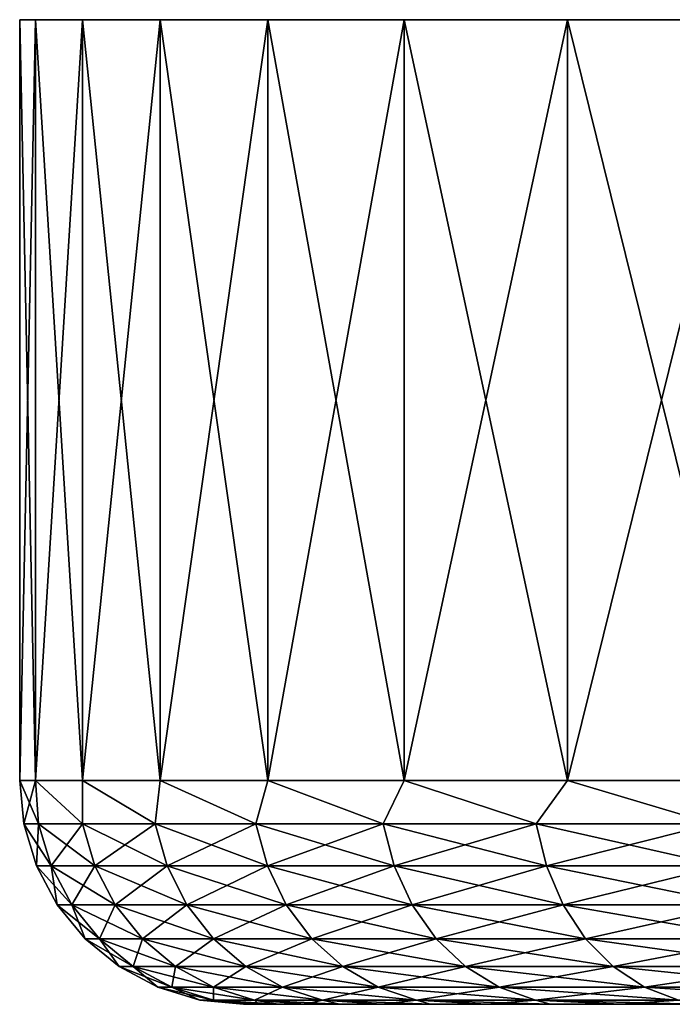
# Model space of a CAD drawing. Header units: metres. Extents: x -147 to 182, y -23 to 81.
# Tile 38 of 212: x -106.5 to -99.21, y 70.1 to 81.1. Entities that reach past the tile are written whole.
import ezdxf

# ---------------------------------------------------------------- set-up
doc = ezdxf.new("R2010")
doc.units = ezdxf.units.M
doc.layers.add('solid_ORA153_SW0001', color=7, linetype='CONTINUOUS')

msp = doc.modelspace()

# ---------------------------------------------------------------- linework, layer by layer
at = {"layer": 'solid_ORA153_SW0001'}
for points in [[(-46.675861, 81.099998, -3.243558), (-106.324142, 81.099998, -3.243558), (-106.5, 81.099998)], [(-106.5, 72.599998), (-106.5, 81.099998), (-106.324142, 81.099998, -3.243558)], [(-46.5, 81.099998), (-46.675861, 81.099998, -3.243558), (-106.5, 81.099998)], [(-106.324142, 81.099998, 3.243558), (-46.5, 81.099998), (-106.5, 81.099998)], [(-106.324142, 72.599998, 3.243571), (-106.324142, 81.099998, 3.243558), (-106.5, 81.099998)], [(-106.5, 72.599998), (-106.324142, 72.599998, 3.243571), (-106.5, 81.099998)], [(-106.324142, 72.599998, -3.243571), (-106.5, 72.599998), (-106.324142, 81.099998, -3.243558)], [(-47.201366, 81.099998, -6.449026), (-105.79863, 81.099998, -6.449026), (-106.324142, 81.099998, -3.243558)], [(-106.324142, 72.599998, -3.243571), (-106.324142, 81.099998, -3.243558), (-105.79863, 81.099998, -6.449026)], [(-46.675861, 81.099998, -3.243558), (-47.201366, 81.099998, -6.449026), (-106.324142, 81.099998, -3.243558)], [(-105.798615, 72.599998, -6.449114), (-106.324142, 72.599998, -3.243571), (-105.79863, 81.099998, -6.449026)], [(-106.324142, 81.099998, 3.243558), (-46.675861, 81.099998, 3.243558), (-46.5, 81.099998)], [(-106.324142, 81.099998, 3.243558), (-105.79863, 81.099998, 6.449026), (-46.675861, 81.099998, 3.243558)], [(-105.798615, 72.599998, 6.449114), (-105.79863, 81.099998, 6.449026), (-106.324142, 81.099998, 3.243558)], [(-106.324142, 72.599998, 3.243571), (-105.798615, 72.599998, 6.449114), (-106.324142, 81.099998, 3.243558)], [(-48.070412, 81.099998, -9.579069), (-104.929588, 81.099998, -9.579069), (-105.79863, 81.099998, -6.449026)], [(-105.798615, 72.599998, -6.449114), (-105.79863, 81.099998, -6.449026), (-104.929588, 81.099998, -9.579069)], [(-47.201366, 81.099998, -6.449026), (-48.070412, 81.099998, -9.579069), (-105.79863, 81.099998, -6.449026)], [(-105.79863, 81.099998, 6.449026), (-47.201366, 81.099998, 6.449026), (-46.675861, 81.099998, 3.243558)], [(-105.79863, 81.099998, 6.449026), (-104.929588, 81.099998, 9.579069), (-47.201366, 81.099998, 6.449026)], [(-104.929596, 72.599998, 9.579047), (-104.929588, 81.099998, 9.579069), (-105.79863, 81.099998, 6.449026)], [(-105.798615, 72.599998, 6.449114), (-104.929596, 72.599998, 9.579047), (-105.79863, 81.099998, 6.449026)], [(-104.929596, 72.599998, -9.579047), (-105.798615, 72.599998, -6.449114), (-104.929588, 81.099998, -9.579069)], [(-104.929596, 72.599998, -9.579047), (-104.929588, 81.099998, -9.579069), (-103.727226, 81.099998, -12.596736)], [(-103.727264, 72.599998, -12.596676), (-104.929596, 72.599998, -9.579047), (-103.727226, 81.099998, -12.596736)], [(-104.929596, 72.599998, 9.579047), (-103.727264, 72.599998, 12.596676), (-104.929588, 81.099998, 9.579069)], [(-49.27277, 81.099998, -12.596736), (-103.727226, 81.099998, -12.596736), (-104.929588, 81.099998, -9.579069)], [(-48.070412, 81.099998, -9.579069), (-49.27277, 81.099998, -12.596736), (-104.929588, 81.099998, -9.579069)], [(-104.929588, 81.099998, 9.579069), (-48.070412, 81.099998, 9.579069), (-47.201366, 81.099998, 6.449026)], [(-104.929588, 81.099998, 9.579069), (-103.727226, 81.099998, 12.596736), (-48.070412, 81.099998, 9.579069)], [(-103.727264, 72.599998, 12.596676), (-103.727226, 81.099998, 12.596736), (-104.929588, 81.099998, 9.579069)], [(-103.727264, 72.599998, -12.596676), (-103.727226, 81.099998, -12.596736), (-102.205704, 81.099998, -15.466639)], [(-102.205711, 72.599998, -15.466619), (-103.727264, 72.599998, -12.596676), (-102.205704, 81.099998, -15.466639)], [(-103.727264, 72.599998, 12.596676), (-102.205711, 72.599998, 15.466619), (-103.727226, 81.099998, 12.596736)], [(-50.794296, 81.099998, -15.466639), (-102.205704, 81.099998, -15.466639), (-103.727226, 81.099998, -12.596736)], [(-49.27277, 81.099998, -12.596736), (-50.794296, 81.099998, -15.466639), (-103.727226, 81.099998, -12.596736)], [(-103.727226, 81.099998, 12.596736), (-49.27277, 81.099998, 12.596736), (-48.070412, 81.099998, 9.579069)], [(-103.727226, 81.099998, 12.596736), (-102.205704, 81.099998, 15.466639), (-49.27277, 81.099998, 12.596736)], [(-102.205711, 72.599998, 15.466619), (-102.205704, 81.099998, 15.466639), (-103.727226, 81.099998, 12.596736)], [(-102.205711, 72.599998, -15.466619), (-102.205704, 81.099998, -15.466639), (-100.382813, 81.099998, -18.155203)], [(-100.38279, 72.599998, -18.15523), (-102.205711, 72.599998, -15.466619), (-100.382813, 81.099998, -18.155203)], [(-102.205711, 72.599998, 15.466619), (-100.38279, 72.599998, 18.15523), (-102.205704, 81.099998, 15.466639)], [(-52.617191, 81.099998, -18.155203), (-100.382813, 81.099998, -18.155203), (-102.205704, 81.099998, -15.466639)], [(-50.794296, 81.099998, -15.466639), (-52.617191, 81.099998, -18.155203), (-102.205704, 81.099998, -15.466639)], [(-102.205704, 81.099998, 15.466639), (-50.794296, 81.099998, 15.466639), (-49.27277, 81.099998, 12.596736)], [(-102.205704, 81.099998, 15.466639), (-100.382813, 81.099998, 18.155203), (-50.794296, 81.099998, 15.466639)], [(-100.38279, 72.599998, 18.15523), (-100.382813, 81.099998, 18.155203), (-102.205704, 81.099998, 15.466639)], [(-54.720131, 81.099998, -20.630978), (-98.279869, 81.099998, -20.630978), (-100.382813, 81.099998, -18.155203)], [(-100.38279, 72.599998, -18.15523), (-100.382813, 81.099998, -18.155203), (-98.279869, 81.099998, -20.630978)], [(-52.617191, 81.099998, -18.155203), (-54.720131, 81.099998, -20.630978), (-100.382813, 81.099998, -18.155203)], [(-100.382813, 81.099998, 18.155203), (-52.617191, 81.099998, 18.155203), (-50.794296, 81.099998, 15.466639)], [(-100.382813, 81.099998, 18.155203), (-98.279869, 81.099998, 20.630978), (-52.617191, 81.099998, 18.155203)], [(-98.279861, 72.599998, 20.630985), (-98.279869, 81.099998, 20.630978), (-100.382813, 81.099998, 18.155203)], [(-100.38279, 72.599998, 18.15523), (-98.279861, 72.599998, 20.630985), (-100.382813, 81.099998, 18.155203)], [(-98.279861, 72.599998, -20.630985), (-100.38279, 72.599998, -18.15523), (-98.279869, 81.099998, -20.630978)], [(-106.288452, 72.115166, 3.130893), (-106.324142, 72.599998, 3.243571), (-106.5, 72.599998)], [(-106.452538, 72.115166, 0), (-106.5, 72.599998), (-106.324142, 72.599998, -3.243571)], [(-106.288452, 72.115166, 3.130893), (-106.5, 72.599998), (-106.452538, 72.115166, 0)], [(-106.452538, 72.115166, 0), (-106.324142, 72.599998, -3.243571), (-106.288452, 72.115166, -3.130893)], [(-105.798004, 72.115166, 6.227482), (-105.798615, 72.599998, 6.449114), (-106.324142, 72.599998, 3.243571)], [(-105.798004, 72.115166, 6.227482), (-106.324142, 72.599998, 3.243571), (-106.288452, 72.115166, 3.130893)], [(-105.798004, 72.115166, -6.227482), (-106.324142, 72.599998, -3.243571), (-105.798615, 72.599998, -6.449114)], [(-106.288452, 72.115166, -3.130893), (-106.324142, 72.599998, -3.243571), (-105.798004, 72.115166, -6.227482)], [(-104.986557, 72.115166, 9.255842), (-104.929596, 72.599998, 9.579047), (-105.798615, 72.599998, 6.449114)], [(-104.986557, 72.115166, 9.255842), (-105.798615, 72.599998, 6.449114), (-105.798004, 72.115166, 6.227482)], [(-104.986557, 72.115166, -9.255842), (-105.798615, 72.599998, -6.449114), (-104.929596, 72.599998, -9.579047)], [(-105.798004, 72.115166, -6.227482), (-105.798615, 72.599998, -6.449114), (-104.986557, 72.115166, -9.255842)], [(-103.863007, 72.115166, 12.182794), (-104.929596, 72.599998, 9.579047), (-104.986557, 72.115166, 9.255842)], [(-104.986557, 72.115166, -9.255842), (-104.929596, 72.599998, -9.579047), (-103.863007, 72.115166, -12.182794)], [(-103.863007, 72.115166, 12.182794), (-103.727264, 72.599998, 12.596676), (-104.929596, 72.599998, 9.579047)], [(-103.863007, 72.115166, -12.182794), (-104.929596, 72.599998, -9.579047), (-103.727264, 72.599998, -12.596676)], [(-102.439659, 72.115166, 14.976268), (-103.727264, 72.599998, 12.596676), (-103.863007, 72.115166, 12.182794)], [(-103.863007, 72.115166, -12.182794), (-103.727264, 72.599998, -12.596676), (-102.439659, 72.115166, -14.976268)], [(-102.439659, 72.115166, 14.976268), (-102.205711, 72.599998, 15.466619), (-103.727264, 72.599998, 12.596676)], [(-102.439659, 72.115166, -14.976268), (-103.727264, 72.599998, -12.596676), (-102.205711, 72.599998, -15.466619)], [(-100.732109, 72.115166, 17.605659), (-102.205711, 72.599998, 15.466619), (-102.439659, 72.115166, 14.976268)], [(-102.439659, 72.115166, -14.976268), (-102.205711, 72.599998, -15.466619), (-100.732109, 72.115166, -17.605659)], [(-100.732109, 72.115166, 17.605659), (-100.38279, 72.599998, 18.15523), (-102.205711, 72.599998, 15.466619)], [(-100.732109, 72.115166, -17.605659), (-102.205711, 72.599998, -15.466619), (-100.38279, 72.599998, -18.15523)], [(-98.759071, 72.115166, 20.042158), (-100.38279, 72.599998, 18.15523), (-100.732109, 72.115166, 17.605659)], [(-100.732109, 72.115166, -17.605659), (-100.38279, 72.599998, -18.15523), (-98.759071, 72.115166, -20.042158)], [(-98.759071, 72.115166, 20.042158), (-98.279861, 72.599998, 20.630985), (-100.38279, 72.599998, 18.15523)], [(-98.759071, 72.115166, -20.042158), (-100.38279, 72.599998, -18.15523), (-98.279861, 72.599998, -20.630985)], [(-106.452538, 72.115166, 0), (-106.288452, 72.115166, -3.130893), (-106.310638, 71.645561, 0)], [(-106.147331, 71.645561, 3.11606), (-106.452538, 72.115166, 0), (-106.310638, 71.645561, 0)], [(-106.288452, 72.115166, 3.130893), (-106.452538, 72.115166, 0), (-106.147331, 71.645561, 3.11606)], [(-106.288452, 72.115166, -3.130893), (-106.147331, 71.645561, -3.11606), (-106.310638, 71.645561, 0)], [(-106.288452, 72.115166, -3.130893), (-105.798004, 72.115166, -6.227482), (-106.147331, 71.645561, -3.11606)], [(-106.288452, 72.115166, 3.130893), (-106.147331, 71.645561, 3.11606), (-105.659203, 71.645561, 6.19798)], [(-105.798004, 72.115166, 6.227482), (-106.288452, 72.115166, 3.130893), (-105.659203, 71.645561, 6.19798)], [(-105.798004, 72.115166, -6.227482), (-105.659203, 71.645561, -6.19798), (-106.147331, 71.645561, -3.11606)], [(-105.798004, 72.115166, -6.227482), (-104.986557, 72.115166, -9.255842), (-105.659203, 71.645561, -6.19798)], [(-105.798004, 72.115166, 6.227482), (-105.659203, 71.645561, 6.19798), (-104.851601, 71.645561, 9.211993)], [(-104.986557, 72.115166, 9.255842), (-105.798004, 72.115166, 6.227482), (-104.851601, 71.645561, 9.211993)], [(-104.986557, 72.115166, -9.255842), (-104.851601, 71.645561, -9.211993), (-105.659203, 71.645561, -6.19798)], [(-104.986557, 72.115166, -9.255842), (-103.863007, 72.115166, -12.182794), (-104.851601, 71.645561, -9.211993)], [(-104.986557, 72.115166, 9.255842), (-104.851601, 71.645561, 9.211993), (-103.733376, 71.645561, 12.125078)], [(-103.863007, 72.115166, 12.182794), (-104.986557, 72.115166, 9.255842), (-103.733376, 71.645561, 12.125078)], [(-103.863007, 72.115166, -12.182794), (-103.733376, 71.645561, -12.125078), (-104.851601, 71.645561, -9.211993)], [(-103.863007, 72.115166, -12.182794), (-102.439659, 72.115166, -14.976268), (-103.733376, 71.645561, -12.125078)], [(-103.863007, 72.115166, 12.182794), (-103.733376, 71.645561, 12.125078), (-102.316772, 71.645561, 14.905318)], [(-102.439659, 72.115166, 14.976268), (-103.863007, 72.115166, 12.182794), (-102.316772, 71.645561, 14.905318)], [(-102.439659, 72.115166, -14.976268), (-102.316772, 71.645561, -14.905318), (-103.733376, 71.645561, -12.125078)], [(-102.439659, 72.115166, -14.976268), (-100.732109, 72.115166, -17.605659), (-102.316772, 71.645561, -14.905318)], [(-102.439659, 72.115166, 14.976268), (-102.316772, 71.645561, 14.905318), (-100.61731, 71.645561, 17.522253)], [(-100.732109, 72.115166, 17.605659), (-102.439659, 72.115166, 14.976268), (-100.61731, 71.645561, 17.522253)], [(-100.732109, 72.115166, -17.605659), (-100.61731, 71.645561, -17.522253), (-102.316772, 71.645561, -14.905318)], [(-100.732109, 72.115166, -17.605659), (-98.759071, 72.115166, -20.042158), (-100.61731, 71.645561, -17.522253)], [(-100.732109, 72.115166, 17.605659), (-100.61731, 71.645561, 17.522253), (-98.653618, 71.645561, 19.94721)], [(-98.759071, 72.115166, 20.042158), (-100.732109, 72.115166, 17.605659), (-98.653618, 71.645561, 19.94721)], [(-98.759071, 72.115166, -20.042158), (-98.653618, 71.645561, -19.94721), (-100.61731, 71.645561, -17.522253)], [(-106.310638, 71.645561, 0), (-106.147331, 71.645561, -3.11606), (-106.079765, 71.212708, 0)], [(-105.917725, 71.212708, 3.091927), (-106.310638, 71.645561, 0), (-106.079765, 71.212708, 0)], [(-106.147331, 71.645561, 3.11606), (-106.310638, 71.645561, 0), (-105.917725, 71.212708, 3.091927)], [(-106.147331, 71.645561, -3.11606), (-105.917725, 71.212708, -3.091927), (-106.079765, 71.212708, 0)], [(-106.147331, 71.645561, -3.11606), (-105.659203, 71.645561, -6.19798), (-105.917725, 71.212708, -3.091927)], [(-106.147331, 71.645561, 3.11606), (-105.917725, 71.212708, 3.091927), (-105.433372, 71.212708, 6.149979)], [(-105.659203, 71.645561, 6.19798), (-106.147331, 71.645561, 3.11606), (-105.433372, 71.212708, 6.149979)], [(-105.659203, 71.645561, -6.19798), (-105.433372, 71.212708, -6.149979), (-105.917725, 71.212708, -3.091927)], [(-105.659203, 71.645561, -6.19798), (-104.851601, 71.645561, -9.211993), (-105.433372, 71.212708, -6.149979)], [(-105.659203, 71.645561, 6.19798), (-105.433372, 71.212708, 6.149979), (-104.632027, 71.212708, 9.14065)], [(-104.851601, 71.645561, 9.211993), (-105.659203, 71.645561, 6.19798), (-104.632027, 71.212708, 9.14065)], [(-104.851601, 71.645561, -9.211993), (-104.632027, 71.212708, -9.14065), (-105.433372, 71.212708, -6.149979)], [(-104.851601, 71.645561, -9.211993), (-103.733376, 71.645561, -12.125078), (-104.632027, 71.212708, -9.14065)], [(-104.851601, 71.645561, 9.211993), (-104.632027, 71.212708, 9.14065), (-103.522461, 71.212708, 12.031174)], [(-103.733376, 71.645561, 12.125078), (-104.851601, 71.645561, 9.211993), (-103.522461, 71.212708, 12.031174)], [(-103.733376, 71.645561, -12.125078), (-103.522461, 71.212708, -12.031174), (-104.632027, 71.212708, -9.14065)], [(-103.733376, 71.645561, -12.125078), (-102.316772, 71.645561, -14.905318), (-103.522461, 71.212708, -12.031174)], [(-103.733376, 71.645561, 12.125078), (-103.522461, 71.212708, 12.031174), (-102.116829, 71.212708, 14.789882)], [(-102.316772, 71.645561, 14.905318), (-103.733376, 71.645561, 12.125078), (-102.116829, 71.212708, 14.789882)], [(-102.316772, 71.645561, -14.905318), (-102.116829, 71.212708, -14.789882), (-103.522461, 71.212708, -12.031174)], [(-102.316772, 71.645561, -14.905318), (-100.61731, 71.645561, -17.522253), (-102.116829, 71.212708, -14.789882)], [(-102.316772, 71.645561, 14.905318), (-102.116829, 71.212708, 14.789882), (-100.430534, 71.212708, 17.386549)], [(-100.61731, 71.645561, 17.522253), (-102.316772, 71.645561, 14.905318), (-100.430534, 71.212708, 17.386549)], [(-100.61731, 71.645561, -17.522253), (-100.430534, 71.212708, -17.386549), (-102.116829, 71.212708, -14.789882)], [(-100.61731, 71.645561, -17.522253), (-98.653618, 71.645561, -19.94721), (-100.430534, 71.212708, -17.386549)], [(-100.61731, 71.645561, 17.522253), (-100.430534, 71.212708, 17.386549), (-98.482048, 71.212708, 19.792727)], [(-98.653618, 71.645561, 19.94721), (-100.61731, 71.645561, 17.522253), (-98.482048, 71.212708, 19.792727)], [(-98.653618, 71.645561, -19.94721), (-98.482048, 71.212708, -19.792727), (-100.430534, 71.212708, -17.386549)], [(-106.079765, 71.212708, 0), (-105.917725, 71.212708, -3.091927), (-105.768806, 70.833275, 0)], [(-105.608467, 70.833275, 3.059423), (-106.079765, 71.212708, 0), (-105.768806, 70.833275, 0)], [(-105.917725, 71.212708, 3.091927), (-106.079765, 71.212708, 0), (-105.608467, 70.833275, 3.059423)], [(-105.917725, 71.212708, -3.091927), (-105.608467, 70.833275, -3.059423), (-105.768806, 70.833275, 0)], [(-105.917725, 71.212708, -3.091927), (-105.433372, 71.212708, -6.149979), (-105.608467, 70.833275, -3.059423)], [(-105.917725, 71.212708, 3.091927), (-105.608467, 70.833275, 3.059423), (-105.129211, 70.833275, 6.085327)], [(-105.433372, 71.212708, 6.149979), (-105.917725, 71.212708, 3.091927), (-105.129211, 70.833275, 6.085327)], [(-105.433372, 71.212708, -6.149979), (-105.129211, 70.833275, -6.085327), (-105.608467, 70.833275, -3.059423)], [(-105.433372, 71.212708, -6.149979), (-104.632027, 71.212708, -9.14065), (-105.129211, 70.833275, -6.085327)], [(-105.433372, 71.212708, 6.149979), (-105.129211, 70.833275, 6.085327), (-104.336288, 70.833275, 9.044559)], [(-104.632027, 71.212708, 9.14065), (-105.433372, 71.212708, 6.149979), (-104.336288, 70.833275, 9.044559)], [(-104.632027, 71.212708, -9.14065), (-104.336288, 70.833275, -9.044559), (-105.129211, 70.833275, -6.085327)], [(-104.632027, 71.212708, -9.14065), (-103.522461, 71.212708, -12.031174), (-104.336288, 70.833275, -9.044559)], [(-104.632027, 71.212708, 9.14065), (-104.336288, 70.833275, 9.044559), (-103.238388, 70.833275, 11.904696)], [(-103.522461, 71.212708, 12.031174), (-104.632027, 71.212708, 9.14065), (-103.238388, 70.833275, 11.904696)], [(-103.522461, 71.212708, -12.031174), (-103.238388, 70.833275, -11.904696), (-104.336288, 70.833275, -9.044559)], [(-103.522461, 71.212708, -12.031174), (-102.116829, 71.212708, -14.789882), (-103.238388, 70.833275, -11.904696)], [(-103.522461, 71.212708, 12.031174), (-103.238388, 70.833275, 11.904696), (-101.847534, 70.833275, 14.634404)], [(-102.116829, 71.212708, 14.789882), (-103.522461, 71.212708, 12.031174), (-101.847534, 70.833275, 14.634404)], [(-102.116829, 71.212708, -14.789882), (-101.847534, 70.833275, -14.634404), (-103.238388, 70.833275, -11.904696)], [(-102.116829, 71.212708, -14.789882), (-100.430534, 71.212708, -17.386549), (-101.847534, 70.833275, -14.634404)], [(-102.116829, 71.212708, 14.789882), (-101.847534, 70.833275, 14.634404), (-100.178963, 70.833275, 17.203773)], [(-100.430534, 71.212708, 17.386549), (-102.116829, 71.212708, 14.789882), (-100.178963, 70.833275, 17.203773)], [(-100.430534, 71.212708, -17.386549), (-100.178963, 70.833275, -17.203773), (-101.847534, 70.833275, -14.634404)], [(-100.430534, 71.212708, -17.386549), (-98.482048, 71.212708, -19.792727), (-100.178963, 70.833275, -17.203773)], [(-100.430534, 71.212708, 17.386549), (-100.178963, 70.833275, 17.203773), (-98.250961, 70.833275, 19.584656)], [(-98.482048, 71.212708, 19.792727), (-100.430534, 71.212708, 17.386549), (-98.250961, 70.833275, 19.584656)], [(-98.482048, 71.212708, -19.792727), (-98.250961, 70.833275, -19.584656), (-100.178963, 70.833275, -17.203773)], [(-105.768806, 70.833275, 0), (-105.608467, 70.833275, -3.059423), (-105.38974, 70.521873, 0)], [(-105.231483, 70.521873, 3.0198), (-105.768806, 70.833275, 0), (-105.38974, 70.521873, 0)], [(-105.608467, 70.833275, 3.059423), (-105.768806, 70.833275, 0), (-105.231483, 70.521873, 3.0198)], [(-105.608467, 70.833275, -3.059423), (-105.231483, 70.521873, -3.0198), (-105.38974, 70.521873, 0)], [(-105.608467, 70.833275, -3.059423), (-105.129211, 70.833275, -6.085327), (-105.231483, 70.521873, -3.0198)], [(-105.608467, 70.833275, 3.059423), (-105.231483, 70.521873, 3.0198), (-104.75843, 70.521873, 6.006515)], [(-105.129211, 70.833275, 6.085327), (-105.608467, 70.833275, 3.059423), (-104.75843, 70.521873, 6.006515)], [(-105.129211, 70.833275, -6.085327), (-104.75843, 70.521873, -6.006515), (-105.231483, 70.521873, -3.0198)], [(-105.129211, 70.833275, -6.085327), (-104.336288, 70.833275, -9.044559), (-104.75843, 70.521873, -6.006515)], [(-105.129211, 70.833275, 6.085327), (-104.75843, 70.521873, 6.006515), (-103.975777, 70.521873, 8.927422)], [(-104.336288, 70.833275, 9.044559), (-105.129211, 70.833275, 6.085327), (-103.975777, 70.521873, 8.927422)], [(-104.336288, 70.833275, -9.044559), (-103.975777, 70.521873, -8.927422), (-104.75843, 70.521873, -6.006515)], [(-104.336288, 70.833275, -9.044559), (-103.238388, 70.833275, -11.904696), (-103.975777, 70.521873, -8.927422)], [(-104.336288, 70.833275, 9.044559), (-103.975777, 70.521873, 8.927422), (-102.89209, 70.521873, 11.750517)], [(-103.238388, 70.833275, 11.904696), (-104.336288, 70.833275, 9.044559), (-102.89209, 70.521873, 11.750517)], [(-103.238388, 70.833275, -11.904696), (-102.89209, 70.521873, -11.750517), (-103.975777, 70.521873, -8.927422)], [(-103.238388, 70.833275, -11.904696), (-101.847534, 70.833275, -14.634404), (-102.89209, 70.521873, -11.750517)], [(-103.238388, 70.833275, 11.904696), (-102.89209, 70.521873, 11.750517), (-101.519249, 70.521873, 14.444871)], [(-101.847534, 70.833275, 14.634404), (-103.238388, 70.833275, 11.904696), (-101.519249, 70.521873, 14.444871)], [(-101.847534, 70.833275, -14.634404), (-101.519249, 70.521873, -14.444871), (-102.89209, 70.521873, -11.750517)], [(-101.847534, 70.833275, -14.634404), (-100.178963, 70.833275, -17.203773), (-101.519249, 70.521873, -14.444871)], [(-101.847534, 70.833275, 14.634404), (-101.519249, 70.521873, 14.444871), (-99.872292, 70.521873, 16.980965)], [(-100.178963, 70.833275, 17.203773), (-101.847534, 70.833275, 14.634404), (-99.872292, 70.521873, 16.980965)], [(-100.178963, 70.833275, -17.203773), (-99.872292, 70.521873, -16.980965), (-101.519249, 70.521873, -14.444871)], [(-100.178963, 70.833275, -17.203773), (-98.250961, 70.833275, -19.584656), (-99.872292, 70.521873, -16.980965)], [(-100.178963, 70.833275, 17.203773), (-99.872292, 70.521873, 16.980965), (-97.969261, 70.521873, 19.331011)], [(-98.250961, 70.833275, 19.584656), (-100.178963, 70.833275, 17.203773), (-97.969261, 70.521873, 19.331011)], [(-98.250961, 70.833275, -19.584656), (-97.969261, 70.521873, -19.331011), (-99.872292, 70.521873, -16.980965)], [(-105.38974, 70.521873, 0), (-105.231483, 70.521873, -3.0198), (-104.957161, 70.290489, 0)], [(-104.80127, 70.290489, 2.974583), (-105.38974, 70.521873, 0), (-104.957161, 70.290489, 0)], [(-105.231483, 70.521873, 3.0198), (-105.38974, 70.521873, 0), (-104.80127, 70.290489, 2.974583)], [(-105.231483, 70.521873, -3.0198), (-104.80127, 70.290489, -2.974583), (-104.957161, 70.290489, 0)], [(-105.231483, 70.521873, -3.0198), (-104.75843, 70.521873, -6.006515), (-104.80127, 70.290489, -2.974583)], [(-105.231483, 70.521873, 3.0198), (-104.80127, 70.290489, 2.974583), (-104.335304, 70.290489, 5.916577)], [(-104.75843, 70.521873, 6.006515), (-105.231483, 70.521873, 3.0198), (-104.335304, 70.290489, 5.916577)], [(-104.75843, 70.521873, -6.006515), (-104.335304, 70.290489, -5.916577), (-104.80127, 70.290489, -2.974583)], [(-104.75843, 70.521873, -6.006515), (-103.975777, 70.521873, -8.927422), (-104.335304, 70.290489, -5.916577)], [(-104.75843, 70.521873, 6.006515), (-104.335304, 70.290489, 5.916577), (-103.564369, 70.290489, 8.793747)], [(-103.975777, 70.521873, 8.927422), (-104.75843, 70.521873, 6.006515), (-103.564369, 70.290489, 8.793747)], [(-103.975777, 70.521873, -8.927422), (-103.564369, 70.290489, -8.793747), (-104.335304, 70.290489, -5.916577)], [(-103.975777, 70.521873, -8.927422), (-102.89209, 70.521873, -11.750517), (-103.564369, 70.290489, -8.793747)], [(-103.975777, 70.521873, 8.927422), (-103.564369, 70.290489, 8.793747), (-102.49691, 70.290489, 11.574571)], [(-102.89209, 70.521873, 11.750517), (-103.975777, 70.521873, 8.927422), (-102.49691, 70.290489, 11.574571)], [(-102.89209, 70.521873, -11.750517), (-102.49691, 70.290489, -11.574571), (-103.564369, 70.290489, -8.793747)], [(-102.89209, 70.521873, -11.750517), (-101.519249, 70.521873, -14.444871), (-102.49691, 70.290489, -11.574571)], [(-102.89209, 70.521873, 11.750517), (-102.49691, 70.290489, 11.574571), (-101.144623, 70.290489, 14.228581)], [(-101.519249, 70.521873, 14.444871), (-102.89209, 70.521873, 11.750517), (-101.144623, 70.290489, 14.228581)], [(-101.519249, 70.521873, -14.444871), (-101.144623, 70.290489, -14.228581), (-102.49691, 70.290489, -11.574571)], [(-101.519249, 70.521873, -14.444871), (-99.872292, 70.521873, -16.980965), (-101.144623, 70.290489, -14.228581)], [(-101.519249, 70.521873, 14.444871), (-101.144623, 70.290489, 14.228581), (-99.522331, 70.290489, 16.7267)], [(-99.872292, 70.521873, 16.980965), (-101.519249, 70.521873, 14.444871), (-99.522331, 70.290489, 16.7267)], [(-99.872292, 70.521873, -16.980965), (-99.522331, 70.290489, -16.7267), (-101.144623, 70.290489, -14.228581)], [(-99.872292, 70.521873, -16.980965), (-97.969261, 70.521873, -19.331011), (-99.522331, 70.290489, -16.7267)], [(-99.872292, 70.521873, 16.980965), (-99.522331, 70.290489, 16.7267), (-97.647789, 70.290489, 19.041557)], [(-97.969261, 70.521873, 19.331011), (-99.872292, 70.521873, 16.980965), (-97.647789, 70.290489, 19.041557)], [(-97.969261, 70.521873, -19.331011), (-97.647789, 70.290489, -19.041557), (-99.522331, 70.290489, -16.7267)], [(-104.957161, 70.290489, 0), (-104.80127, 70.290489, -2.974583), (-104.487724, 70.148033, 0)], [(-104.334404, 70.148033, 2.925514), (-104.957161, 70.290489, 0), (-104.487724, 70.148033, 0)], [(-104.80127, 70.290489, 2.974583), (-104.957161, 70.290489, 0), (-104.334404, 70.148033, 2.925514)], [(-104.80127, 70.290489, -2.974583), (-104.334404, 70.148033, -2.925514), (-104.487724, 70.148033, 0)], [(-104.80127, 70.290489, -2.974583), (-104.335304, 70.290489, -5.916577), (-104.334404, 70.148033, -2.925514)], [(-104.80127, 70.290489, 2.974583), (-104.334404, 70.148033, 2.925514), (-103.876129, 70.148033, 5.818975)], [(-104.335304, 70.290489, 5.916577), (-104.80127, 70.290489, 2.974583), (-103.876129, 70.148033, 5.818975)], [(-104.335304, 70.290489, -5.916577), (-103.876129, 70.148033, -5.818975), (-104.334404, 70.148033, -2.925514)], [(-104.335304, 70.290489, -5.916577), (-103.564369, 70.290489, -8.793747), (-103.876129, 70.148033, -5.818975)], [(-104.335304, 70.290489, 5.916577), (-103.876129, 70.148033, 5.818975), (-103.117912, 70.148033, 8.648683)], [(-103.564369, 70.290489, 8.793747), (-104.335304, 70.290489, 5.916577), (-103.117912, 70.148033, 8.648683)], [(-103.564369, 70.290489, -8.793747), (-103.117912, 70.148033, -8.648683), (-103.876129, 70.148033, -5.818975)], [(-103.564369, 70.290489, -8.793747), (-102.49691, 70.290489, -11.574571), (-103.117912, 70.148033, -8.648683)], [(-103.564369, 70.290489, 8.793747), (-103.117912, 70.148033, 8.648683), (-102.068062, 70.148033, 11.383634)], [(-102.49691, 70.290489, 11.574571), (-103.564369, 70.290489, 8.793747), (-102.068062, 70.148033, 11.383634)], [(-102.49691, 70.290489, -11.574571), (-102.068062, 70.148033, -11.383634), (-103.117912, 70.148033, -8.648683)], [(-102.49691, 70.290489, -11.574571), (-101.144623, 70.290489, -14.228581), (-102.068062, 70.148033, -11.383634)], [(-102.49691, 70.290489, 11.574571), (-102.068062, 70.148033, 11.383634), (-100.738083, 70.148033, 13.993863)], [(-101.144623, 70.290489, 14.228581), (-102.49691, 70.290489, 11.574571), (-100.738083, 70.148033, 13.993863)], [(-101.144623, 70.290489, -14.228581), (-100.738083, 70.148033, -13.993863), (-102.068062, 70.148033, -11.383634)], [(-101.144623, 70.290489, -14.228581), (-99.522331, 70.290489, -16.7267), (-100.738083, 70.148033, -13.993863)], [(-101.144623, 70.290489, 14.228581), (-100.738083, 70.148033, 13.993863), (-99.142548, 70.148033, 16.450773)], [(-99.522331, 70.290489, 16.7267), (-101.144623, 70.290489, 14.228581), (-99.142548, 70.148033, 16.450773)], [(-99.522331, 70.290489, -16.7267), (-99.142548, 70.148033, -16.450773), (-100.738083, 70.148033, -13.993863)], [(-99.522331, 70.290489, -16.7267), (-97.647789, 70.290489, -19.041557), (-99.142548, 70.148033, -16.450773)], [(-99.522331, 70.290489, 16.7267), (-99.142548, 70.148033, 16.450773), (-97.298935, 70.148033, 18.727444)], [(-97.647789, 70.290489, 19.041557), (-99.522331, 70.290489, 16.7267), (-97.298935, 70.148033, 18.727444)], [(-104.487724, 70.148033, 0), (-104, 70.099998), (-103.957191, 70.099998, 1.533639)], [(-104.487724, 70.148033, 0), (-104.334404, 70.148033, -2.925514), (-104, 70.099998)], [(-104.334404, 70.148033, 2.925514), (-104.487724, 70.148033, 0), (-103.957191, 70.099998, 1.533639)], [(-104.334404, 70.148033, -2.925514), (-103.828415, 70.099998, -3.067214), (-103.957199, 70.099998, -1.533616)], [(-104.334404, 70.148033, -2.925514), (-103.876129, 70.148033, -5.818975), (-103.828415, 70.099998, -3.067214)], [(-104.334404, 70.148033, -2.925514), (-103.957199, 70.099998, -1.533616), (-104, 70.099998)], [(-104.334404, 70.148033, 2.925514), (-103.957191, 70.099998, 1.533639), (-103.828407, 70.099998, 3.067247)], [(-104.334404, 70.148033, 2.925514), (-103.828407, 70.099998, 3.067247), (-103.613518, 70.099998, 4.594249)], [(-103.876129, 70.148033, 5.818975), (-104.334404, 70.148033, 2.925514), (-103.613518, 70.099998, 4.594249)], [(-89.5, 70.099998), (-104, 70.099998), (-103.957199, 70.099998, -1.533616)], [(-89.388779, 70.099998, 1.696859), (-103.957191, 70.099998, 1.533639), (-104, 70.099998)], [(-89.5, 70.099998), (-89.388779, 70.099998, 1.696859), (-104, 70.099998)], [(-89.388779, 70.099998, -1.696859), (-103.957199, 70.099998, -1.533616), (-103.828415, 70.099998, -3.067214)], [(-89.388779, 70.099998, -1.696859), (-89.5, 70.099998), (-103.957199, 70.099998, -1.533616)], [(-89.388779, 70.099998, 1.696859), (-103.828407, 70.099998, 3.067247), (-103.957191, 70.099998, 1.533639)], [(-103.876129, 70.148033, -5.818975), (-103.313019, 70.099998, -6.108346), (-103.613525, 70.099998, -4.594214)], [(-103.876129, 70.148033, -5.818975), (-103.117912, 70.148033, -8.648683), (-103.313019, 70.099998, -6.108346)], [(-103.876129, 70.148033, -5.818975), (-103.613525, 70.099998, -4.594214), (-103.828415, 70.099998, -3.067214)], [(-103.876129, 70.148033, 5.818975), (-103.613518, 70.099998, 4.594249), (-103.313011, 70.099998, 6.108377)], [(-103.876129, 70.148033, 5.818975), (-103.313011, 70.099998, 6.108377), (-102.927994, 70.099998, 7.603352)], [(-103.117912, 70.148033, 8.648683), (-103.876129, 70.148033, 5.818975), (-102.927994, 70.099998, 7.603352)], [(-89.057037, 70.099998, -3.364629), (-103.828415, 70.099998, -3.067214), (-103.613525, 70.099998, -4.594214)], [(-89.057037, 70.099998, -3.364629), (-89.388779, 70.099998, -1.696859), (-103.828415, 70.099998, -3.067214)], [(-89.057037, 70.099998, 3.364629), (-103.613518, 70.099998, 4.594249), (-103.828407, 70.099998, 3.067247)], [(-89.388779, 70.099998, 1.696859), (-89.057037, 70.099998, 3.364629), (-103.828407, 70.099998, 3.067247)], [(-88.510437, 70.099998, -4.974885), (-103.613525, 70.099998, -4.594214), (-103.313019, 70.099998, -6.108346)], [(-88.510437, 70.099998, -4.974885), (-89.057037, 70.099998, -3.364629), (-103.613525, 70.099998, -4.594214)], [(-88.510437, 70.099998, 4.974885), (-103.313011, 70.099998, 6.108377), (-103.613518, 70.099998, 4.594249)], [(-89.057037, 70.099998, 3.364629), (-88.510437, 70.099998, 4.974885), (-103.613518, 70.099998, 4.594249)], [(-103.117912, 70.148033, -8.648683), (-102.928001, 70.099998, -7.603325), (-103.313019, 70.099998, -6.108346)], [(-87.758316, 70.099998, -6.500016), (-103.313019, 70.099998, -6.108346), (-102.928001, 70.099998, -7.603325)], [(-87.758316, 70.099998, -6.500016), (-88.510437, 70.099998, -4.974885), (-103.313019, 70.099998, -6.108346)], [(-87.758316, 70.099998, 6.500016), (-102.927994, 70.099998, 7.603352), (-103.313011, 70.099998, 6.108377)], [(-88.510437, 70.099998, 4.974885), (-87.758316, 70.099998, 6.500016), (-103.313011, 70.099998, 6.108377)], [(-103.117912, 70.148033, -8.648683), (-102.460022, 70.099998, -9.073427), (-102.928001, 70.099998, -7.603325)], [(-103.117912, 70.148033, -8.648683), (-102.068062, 70.148033, -11.383634), (-102.460022, 70.099998, -9.073427)], [(-103.117912, 70.148033, 8.648683), (-102.927994, 70.099998, 7.603352), (-102.460014, 70.099998, 9.07345)], [(-103.117912, 70.148033, 8.648683), (-102.460014, 70.099998, 9.07345), (-101.910461, 70.099998, 10.51468)], [(-102.068062, 70.148033, 11.383634), (-103.117912, 70.148033, 8.648683), (-101.910461, 70.099998, 10.51468)], [(-86.813606, 70.099998, -7.913883), (-102.928001, 70.099998, -7.603325), (-102.460022, 70.099998, -9.073427)], [(-86.813606, 70.099998, -7.913883), (-87.758316, 70.099998, -6.500016), (-102.928001, 70.099998, -7.603325)], [(-86.813606, 70.099998, 7.913883), (-102.460014, 70.099998, 9.07345), (-102.927994, 70.099998, 7.603352)], [(-87.758316, 70.099998, 6.500016), (-86.813606, 70.099998, 7.913883), (-102.927994, 70.099998, 7.603352)], [(-102.068062, 70.148033, -11.383634), (-101.910469, 70.099998, -10.514658), (-102.460022, 70.099998, -9.073427)], [(-85.69239, 70.099998, -9.192389), (-102.460022, 70.099998, -9.073427), (-101.910469, 70.099998, -10.514658)], [(-85.69239, 70.099998, -9.192389), (-86.813606, 70.099998, -7.913883), (-102.460022, 70.099998, -9.073427)], [(-84.413879, 70.099998, 10.313603), (-101.910461, 70.099998, 10.51468), (-102.460014, 70.099998, 9.07345)], [(-85.69239, 70.099998, 9.192389), (-84.413879, 70.099998, 10.313603), (-102.460014, 70.099998, 9.07345)], [(-86.813606, 70.099998, 7.913883), (-85.69239, 70.099998, 9.192389), (-102.460014, 70.099998, 9.07345)], [(-102.068062, 70.148033, -11.383634), (-101.2808, 70.099998, -11.923162), (-101.910469, 70.099998, -10.514658)], [(-102.068062, 70.148033, -11.383634), (-100.738083, 70.148033, -13.993863), (-101.2808, 70.099998, -11.923162)], [(-102.068062, 70.148033, 11.383634), (-101.910461, 70.099998, 10.51468), (-101.280792, 70.099998, 11.923185)], [(-102.068062, 70.148033, 11.383634), (-101.280792, 70.099998, 11.923185), (-100.57299, 70.099998, 13.294406)], [(-100.738083, 70.148033, 13.993863), (-102.068062, 70.148033, 11.383634), (-100.57299, 70.099998, 13.294406)], [(-83.000015, 70.099998, -11.25832), (-101.910469, 70.099998, -10.514658), (-101.2808, 70.099998, -11.923162)], [(-84.413879, 70.099998, -10.313603), (-85.69239, 70.099998, -9.192389), (-101.910469, 70.099998, -10.514658)], [(-83.000015, 70.099998, -11.25832), (-84.413879, 70.099998, -10.313603), (-101.910469, 70.099998, -10.514658)], [(-83.000015, 70.099998, 11.25832), (-101.280792, 70.099998, 11.923185), (-101.910461, 70.099998, 10.51468)], [(-84.413879, 70.099998, 10.313603), (-83.000015, 70.099998, 11.25832), (-101.910461, 70.099998, 10.51468)], [(-100.738083, 70.148033, -13.993863), (-100.572998, 70.099998, -13.294382), (-101.2808, 70.099998, -11.923162)], [(-81.474884, 70.099998, -12.010434), (-101.2808, 70.099998, -11.923162), (-100.572998, 70.099998, -13.294382)], [(-81.474884, 70.099998, -12.010434), (-83.000015, 70.099998, -11.25832), (-101.2808, 70.099998, -11.923162)], [(-76.5, 70.099998, 13), (-100.57299, 70.099998, 13.294406), (-101.280792, 70.099998, 11.923185)], [(-78.196861, 70.099998, 12.88878), (-76.5, 70.099998, 13), (-101.280792, 70.099998, 11.923185)], [(-79.864632, 70.099998, 12.557039), (-78.196861, 70.099998, 12.88878), (-101.280792, 70.099998, 11.923185)], [(-81.474884, 70.099998, 12.010434), (-79.864632, 70.099998, 12.557039), (-101.280792, 70.099998, 11.923185)], [(-83.000015, 70.099998, 11.25832), (-81.474884, 70.099998, 12.010434), (-101.280792, 70.099998, 11.923185)], [(-100.738083, 70.148033, -13.993863), (-99.789368, 70.099998, -14.623789), (-100.572998, 70.099998, -13.294382)], [(-100.738083, 70.148033, -13.993863), (-99.142548, 70.148033, -16.450773), (-99.789368, 70.099998, -14.623789)], [(-100.738083, 70.148033, 13.993863), (-100.57299, 70.099998, 13.294406), (-99.789352, 70.099998, 14.623813)], [(-100.738083, 70.148033, 13.993863), (-99.789352, 70.099998, 14.623813), (-98.932457, 70.099998, 15.90707)], [(-99.142548, 70.148033, 16.450773), (-100.738083, 70.148033, 13.993863), (-98.932457, 70.099998, 15.90707)], [(-100.572998, 70.099998, -13.294382), (-99.789368, 70.099998, -14.623789), (-52.42701, 70.099998, -13.294406)], [(-76.5, 70.099998, -13), (-100.572998, 70.099998, -13.294382), (-52.42701, 70.099998, -13.294406)], [(-78.196861, 70.099998, -12.88878), (-100.572998, 70.099998, -13.294382), (-76.5, 70.099998, -13)], [(-79.864632, 70.099998, -12.557039), (-81.474884, 70.099998, -12.010434), (-100.572998, 70.099998, -13.294382)], [(-78.196861, 70.099998, -12.88878), (-79.864632, 70.099998, -12.557039), (-100.572998, 70.099998, -13.294382)], [(-53.210632, 70.099998, 14.623789), (-99.789352, 70.099998, 14.623813), (-100.57299, 70.099998, 13.294406)], [(-52.426998, 70.099998, 13.294382), (-53.210632, 70.099998, 14.623789), (-100.57299, 70.099998, 13.294406)], [(-76.5, 70.099998, 13), (-52.426998, 70.099998, 13.294382), (-100.57299, 70.099998, 13.294406)], [(-99.142548, 70.148033, -16.450773), (-98.932472, 70.099998, -15.907048), (-99.789368, 70.099998, -14.623789)], [(-99.789368, 70.099998, -14.623789), (-53.210648, 70.099998, -14.623813), (-52.42701, 70.099998, -13.294406)], [(-99.789368, 70.099998, -14.623789), (-98.932472, 70.099998, -15.907048), (-53.210648, 70.099998, -14.623813)], [(-54.067528, 70.099998, 15.907048), (-98.932457, 70.099998, 15.90707), (-99.789352, 70.099998, 14.623813)], [(-53.210632, 70.099998, 14.623789), (-54.067528, 70.099998, 15.907048), (-99.789352, 70.099998, 14.623813)]]:
    msp.add_3dface(points, dxfattribs=at)

doc.saveas('drawing.dxf')
